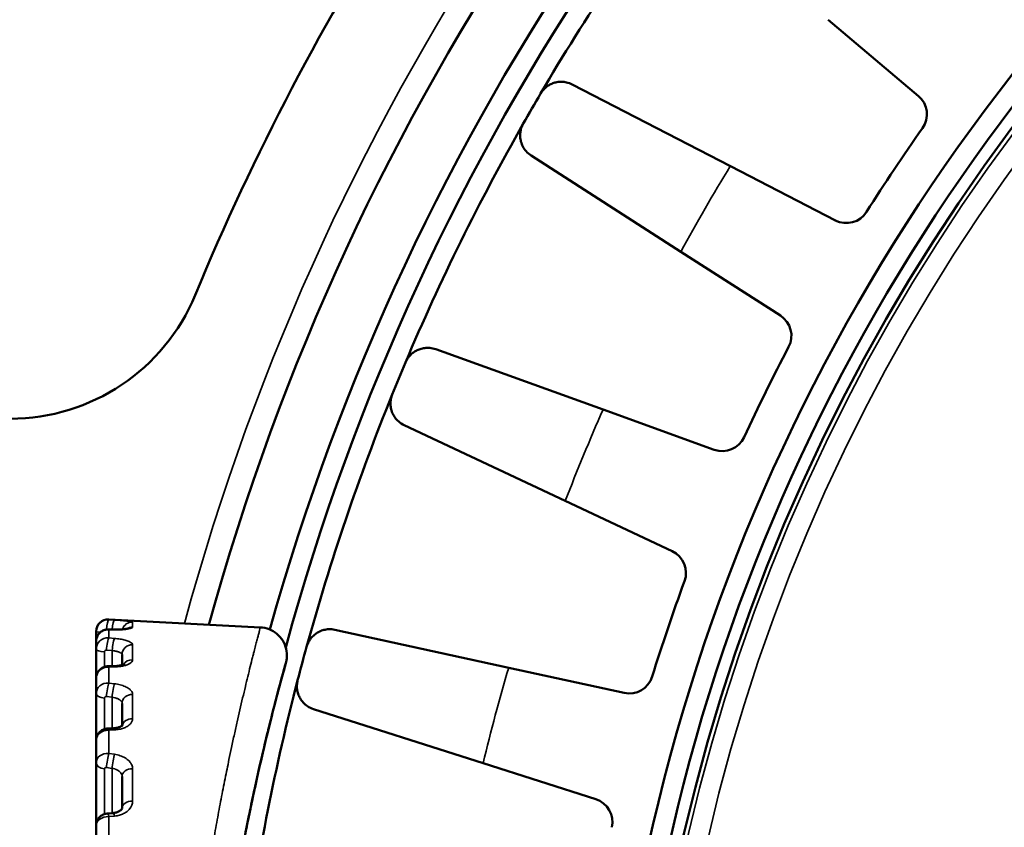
# Model space of a CAD drawing. Header units: millimetres. Extents: x 38 to 2514, y 38 to 1622.
# Tile 133 of 244: x 1012 to 1037, y 1341 to 1361. Entities that reach past the tile are written whole.
import ezdxf

# ---------------------------------------------------------------- set-up
doc = ezdxf.new("R2010")
doc.units = ezdxf.units.MM
doc.header["$LTSCALE"] = 7.692308
doc.layers.add('Visible (ISO)', color=7, linetype='Continuous', lineweight=50)
doc.layers.add('Visible Narrow (ISO)', color=7, linetype='Continuous', lineweight=35)

msp = doc.modelspace()

# ---------------------------------------------------------------- linework, layer by layer
at = {"layer": 'Visible (ISO)'}
for p, q in [((1032.225, 1360.951), (1034.482, 1359.044)), ((1029.781, 1357.293), (1025.829, 1359.333)), ((1028.545, 1355.153), (1024.802, 1357.555)), ((1032.406, 1355.937), (1029.781, 1357.293)), ((1028.545, 1355.153), (1031.032, 1353.557)), ((1026.599, 1351.207), (1022.415, 1352.714)), ((1029.379, 1350.206), (1026.599, 1351.207)), ((1025.654, 1348.924), (1021.629, 1350.817)), ((1025.654, 1348.924), (1028.327, 1347.667)), ((1018.032, 1345.766), (1014.241, 1345.964)), ((1013.925, 1345.665), (1013.925, 1345.658)), ((1013.925, 1345.414), (1013.925, 1345.658)), ((1014.233, 1345.714), (1014.376, 1345.712)), ((1024.24, 1344.758), (1019.894, 1345.706)), ((1013.925, 1345.414), (1013.925, 1345.217)), ((1013.925, 1344.495), (1013.925, 1345.217)), ((1014.575, 1344.824), (1014.575, 1345.088)), ((1014.223, 1344.795), (1014.366, 1344.798)), ((1014.575, 1344.797), (1014.575, 1344.797)), ((1027.126, 1344.128), (1024.24, 1344.758)), ((1013.925, 1344.495), (1013.925, 1344.11)), ((1013.925, 1342.942), (1013.925, 1344.11)), ((1014.575, 1343.307), (1014.575, 1343.867)), ((1023.6, 1342.372), (1019.363, 1343.723)), ((1014.214, 1343.239), (1014.357, 1343.247)), ((1013.925, 1342.942), (1013.925, 1342.385)), ((1013.925, 1340.823), (1013.925, 1342.385)), ((1023.6, 1342.372), (1026.415, 1341.474)), ((1014.575, 1341.245), (1014.575, 1342.039)), ((1014.205, 1341.113), (1014.348, 1341.126)), ((1013.925, 1340.823), (1013.925, 1340.119))]:
    msp.add_line(p, q, dxfattribs=at)
for radius in [48, 47.5, 47.194]:
    msp.add_circle((1074.615, 1329.981), radius, dxfattribs=at)
for centre, radius, start, end in [((1074.615, 1329.981), 60, 15.31951, 164.68049), ((1074.615, 1329.981), 58.5, 15.59778, 164.40221), ((1074.615, 1329.981), 58.5, 15.59778, 164.40221), ((1074.615, 1329.981), 58, 15.28095, 164.71908), ((1074.615, 1329.981), 63, 136.76978, 157.52049), ((1074.615, 1329.981), 57.5, 142.93018, 149.56982), ((1074.615, 1329.981), 57.5, 149.56982, 150.43018), ((1034.095, 1358.586), 0.6, 324.7802, 49.8093), ((1074.615, 1329.981), 57.5, 150.43018, 157.06982), ((1074.615, 1329.981), 49, 144.7802, 147.7198), ((1032.681, 1356.47), 0.6, 242.6907, 327.7198), ((1011.782, 1355.981), 5, 270, 337.5205), ((1030.708, 1353.052), 0.6, 332.2802, 57.3093), ((1074.615, 1329.981), 49, 152.2802, 155.2198), ((1074.615, 1329.981), 57.5, 157.06982, 157.93018), ((1074.615, 1329.981), 57.5, 157.93018, 164.56982), ((1029.582, 1350.77), 0.6, 250.1907, 335.2198), ((1028.072, 1347.124), 0.6, 339.7802, 64.8093), ((1074.615, 1329.981), 49, 159.7802, 162.7198), ((1014.225, 1345.665), 0.3, 87, 180), ((1074.615, 1329.981), 57.5, 164.56982, 165.43018), ((1027.254, 1344.714), 0.6, 257.6907, 342.7198), ((1074.615, 1329.981), 57.5, 165.43018, 172.06982), ((1026.233, 1340.902), 0.6, 347.2802, 72.3093)]:
    msp.add_arc(centre, radius, start, end, dxfattribs=at)
msp.add_ellipse((1014.825, 1341.245), major_axis=(-0.25, 0), ratio=0.717316, start_param=6.28307, end_param=6.283184, dxfattribs=at)
for points in [[(1025.036, 1359.104), (1025.053, 1359.132), (1025.1, 1359.198), (1025.164, 1359.259), (1025.247, 1359.319), (1025.34, 1359.364), (1025.444, 1359.393), (1025.559, 1359.404), (1025.685, 1359.391), (1025.78, 1359.358), (1025.829, 1359.333)], [(1024.802, 1357.555), (1024.751, 1357.588), (1024.668, 1357.663), (1024.589, 1357.782), (1024.543, 1357.904), (1024.523, 1358.023), (1024.529, 1358.14), (1024.55, 1358.242), (1024.586, 1358.323), (1024.604, 1358.356)], [(1021.659, 1352.383), (1021.672, 1352.414), (1021.71, 1352.485), (1021.765, 1352.554), (1021.84, 1352.625), (1021.926, 1352.681), (1022.025, 1352.724), (1022.138, 1352.749), (1022.265, 1352.753), (1022.363, 1352.733), (1022.415, 1352.714)], [(1021.629, 1350.817), (1021.574, 1350.843), (1021.482, 1350.907), (1021.388, 1351.015), (1021.326, 1351.129), (1021.292, 1351.244), (1021.282, 1351.362), (1021.29, 1351.466), (1021.315, 1351.55), (1021.329, 1351.586)], [(1019.188, 1345.28), (1019.197, 1345.311), (1019.225, 1345.387), (1019.271, 1345.462), (1019.336, 1345.542), (1019.414, 1345.609), (1019.507, 1345.665), (1019.615, 1345.705), (1019.741, 1345.725), (1019.841, 1345.718), (1019.894, 1345.706)], [(1018.645, 1344.792), (1018.613, 1344.674), (1018.545, 1344.432), (1018.451, 1344.075)], [(1019.363, 1343.723), (1019.305, 1343.742), (1019.205, 1343.793), (1019.098, 1343.887), (1019.022, 1343.992), (1018.973, 1344.102), (1018.947, 1344.217), (1018.942, 1344.321), (1018.955, 1344.409), (1018.964, 1344.446)], [(1018.259, 1343.323), (1018.145, 1342.866), (1018.013, 1342.311), (1017.876, 1341.675)]]:
    msp.add_open_spline(points, degree=3, dxfattribs=at)
for points, knots in [([(1014.376, 1345.712), (1014.425, 1345.711), (1014.473, 1345.711), (1014.559, 1345.714), (1014.598, 1345.717), (1014.644, 1345.722), (1014.657, 1345.724), (1014.678, 1345.727), (1014.686, 1345.728), (1014.698, 1345.731), (1014.702, 1345.732), (1014.706, 1345.733), (1014.706, 1345.733), (1014.706, 1345.733)], [0, 0, 0, 0, 0.01504848, 0.01504848, 0.02965584, 0.02965584, 0.03636227, 0.03636227, 0.04227014, 0.04227014, 0.04727327, 0.04727327, 0.0500311, 0.0500311, 0.0500311, 0.0500311]), ([(1018.032, 1345.766), (1018.107, 1345.762), (1018.183, 1345.745), (1018.322, 1345.69), (1018.387, 1345.651), (1018.502, 1345.556), (1018.551, 1345.498), (1018.63, 1345.372), (1018.659, 1345.301), (1018.693, 1345.157), (1018.699, 1345.081), (1018.691, 1344.988), (1018.689, 1344.97), (1018.684, 1344.938), (1018.681, 1344.925), (1018.677, 1344.907), (1018.676, 1344.903), (1018.674, 1344.897), (1018.674, 1344.895), (1018.673, 1344.892), (1018.673, 1344.891), (1018.672, 1344.888), (1018.672, 1344.887), (1018.671, 1344.885), (1018.671, 1344.884), (1018.671, 1344.882), (1018.67, 1344.882), (1018.67, 1344.88), (1018.67, 1344.88), (1018.67, 1344.879), (1018.669, 1344.878), (1018.669, 1344.876), (1018.668, 1344.873), (1018.663, 1344.857), (1018.657, 1344.834), (1018.618, 1344.695), (1018.56, 1344.486), (1018.47, 1344.145), (1018.461, 1344.111), (1018.451, 1344.075)], [0, 0, 0, 0, 0.0226216, 0.0226216, 0.0449148, 0.0449148, 0.0672198, 0.0672198, 0.0895244, 0.0895244, 0.1118289, 0.1118289, 0.1173347, 0.1173347, 0.1214642, 0.1214642, 0.1227383, 0.1227383, 0.1233569, 0.1233569, 0.1239214, 0.1239214, 0.124487, 0.124487, 0.1256194, 0.1256194, 0.1268927, 0.1268927, 0.1307096, 0.1307096, 0.1421518, 0.1421518, 0.1764787, 0.1764787, 0.2795121, 0.2795121, 0.5901171, 0.5901171, 0.6236647, 0.6236647, 0.6236647, 0.6236647]), ([(1013.925, 1345.414), (1013.925, 1345.446), (1013.93, 1345.478), (1013.951, 1345.539), (1013.966, 1345.568), (1014.004, 1345.619), (1014.028, 1345.642), (1014.08, 1345.678), (1014.11, 1345.693), (1014.17, 1345.711), (1014.202, 1345.715), (1014.233, 1345.714)], [0, 0, 0, 0, 0.00966147, 0.00966147, 0.01920112, 0.01920112, 0.02879076, 0.02879076, 0.0384095, 0.0384095, 0.04773192, 0.04773192, 0.04773192, 0.04773192]), ([(1013.925, 1344.495), (1013.925, 1344.527), (1013.93, 1344.559), (1013.95, 1344.618), (1013.965, 1344.647), (1014.003, 1344.698), (1014.026, 1344.72), (1014.079, 1344.757), (1014.108, 1344.772), (1014.166, 1344.79), (1014.195, 1344.794), (1014.223, 1344.795)], [0, 0, 0, 0, 0.00951887, 0.00951887, 0.0189433, 0.0189433, 0.0284935, 0.0284935, 0.03815353, 0.03815353, 0.04668505, 0.04668505, 0.04668505, 0.04668505]), ([(1014.366, 1344.798), (1014.407, 1344.798), (1014.446, 1344.801), (1014.515, 1344.81), (1014.546, 1344.816), (1014.592, 1344.829), (1014.609, 1344.835), (1014.623, 1344.842), (1014.625, 1344.843), (1014.627, 1344.844), (1014.628, 1344.845), (1014.628, 1344.845)], [0, 0, 0, 0, 0.01240577, 0.01240577, 0.02426235, 0.02426235, 0.03491482, 0.03491482, 0.03913129, 0.03913129, 0.04151965, 0.04151965, 0.04151965, 0.04151965]), ([(1018.669, 1344.877), (1018.662, 1344.852), (1018.664, 1344.859), (1018.633, 1344.749), (1018.61, 1344.664), (1018.486, 1344.21), (1018.322, 1343.6), (1018.036, 1342.398), (1017.941, 1341.981), (1017.811, 1341.371), (1017.778, 1341.214), (1017.734, 1341), (1017.723, 1340.945), (1017.602, 1340.342), (1017.49, 1339.743), (1017.356, 1338.946), (1017.33, 1338.786), (1017.295, 1338.562), (1017.285, 1338.501), (1017.274, 1338.428), (1017.272, 1338.416), (1017.27, 1338.404), (1017.27, 1338.403), (1017.27, 1338.401), (1017.27, 1338.401), (1017.27, 1338.4), (1017.27, 1338.4), (1017.27, 1338.4), (1017.27, 1338.4), (1017.27, 1338.4)], [0, 0, 0, 0, 0.170724, 0.170724, 0.339258, 0.339258, 0.836169, 0.836169, 1.057836, 1.057836, 1.131554, 1.131554, 1.15612, 1.15612, 1.402577, 1.402577, 1.463371, 1.463371, 1.486165, 1.486165, 1.490439, 1.490439, 1.490823, 1.490823, 1.491015, 1.491015, 1.491063, 1.491063, 1.491077, 1.491077, 1.491077, 1.491077]), ([(1018.451, 1344.075), (1018.45, 1344.069), (1018.394, 1343.859), (1018.329, 1343.604), (1018.262, 1343.335), (1018.259, 1343.323)], [0.69829087, 0.69829087, 0.69829087, 0.69829087, 0.7, 0.75, 0.75245648, 0.75245648, 0.75245648, 0.75245648]), ([(1014.357, 1343.247), (1014.391, 1343.248), (1014.424, 1343.253), (1014.482, 1343.265), (1014.508, 1343.274), (1014.548, 1343.29), (1014.563, 1343.298), (1014.581, 1343.311), (1014.585, 1343.315), (1014.587, 1343.316), (1014.587, 1343.317), (1014.587, 1343.317)], [0, 0, 0, 0, 0.01057944, 0.01057944, 0.02069467, 0.02069467, 0.0300603, 0.0300603, 0.03846532, 0.03846532, 0.04009136, 0.04009136, 0.04009136, 0.04009136]), ([(1013.925, 1342.942), (1013.925, 1342.973), (1013.93, 1343.004), (1013.95, 1343.062), (1013.964, 1343.09), (1014.001, 1343.14), (1014.024, 1343.162), (1014.075, 1343.199), (1014.105, 1343.214), (1014.161, 1343.232), (1014.187, 1343.237), (1014.214, 1343.239)], [0, 0, 0, 0, 0.009265, 0.009265, 0.01846994, 0.01846994, 0.02789118, 0.02789118, 0.03755862, 0.03755862, 0.04551657, 0.04551657, 0.04551657, 0.04551657]), ([(1017.876, 1341.675), (1017.812, 1341.381), (1017.689, 1340.789), (1017.494, 1339.771), (1017.345, 1338.891), (1017.27, 1338.4)], [0.8501039, 0.8501039, 0.8501039, 0.8501039, 0.9, 0.95, 1, 1, 1, 1]), ([(1013.925, 1340.823), (1013.925, 1340.852), (1013.93, 1340.882), (1013.949, 1340.938), (1013.963, 1340.965), (1013.998, 1341.014), (1014.02, 1341.035), (1014.071, 1341.072), (1014.1, 1341.087), (1014.154, 1341.106), (1014.18, 1341.111), (1014.205, 1341.113)], [0, 0, 0, 0, 0.00893793, 0.00893793, 0.01783604, 0.01783604, 0.02701702, 0.02701702, 0.03662463, 0.03662463, 0.04428111, 0.04428111, 0.04428111, 0.04428111]), ([(1014.348, 1341.126), (1014.379, 1341.129), (1014.409, 1341.135), (1014.461, 1341.15), (1014.484, 1341.16), (1014.522, 1341.181), (1014.537, 1341.192), (1014.558, 1341.212), (1014.565, 1341.221), (1014.573, 1341.235), (1014.574, 1341.239), (1014.575, 1341.243), (1014.575, 1341.244), (1014.575, 1341.245)], [0, 0, 0, 0, 0.00952577, 0.00952577, 0.01874152, 0.01874152, 0.02778274, 0.02778274, 0.0369047, 0.0369047, 0.04740898, 0.04740898, 0.05213939, 0.05213939, 0.05213939, 0.05213939])]:
    msp.add_open_spline(points, degree=3, knots=knots, dxfattribs=at)
at = {"layer": 'Visible Narrow (ISO)'}
for p, q in [((1014.241, 1345.964), (1014.241, 1345.957)), ((1014.241, 1345.957), (1014.384, 1345.949)), ((1014.838, 1345.771), (1014.838, 1345.897)), ((1014.241, 1345.71), (1014.241, 1345.505)), ((1014.384, 1345.707), (1014.241, 1345.71)), ((1014.241, 1345.505), (1014.384, 1345.492)), ((1014.838, 1344.955), (1014.838, 1345.328)), ((1014.132, 1344.779), (1014.132, 1345.153)), ((1014.184, 1345.199), (1014.327, 1345.186)), ((1014.327, 1344.797), (1014.327, 1345.186)), ((1014.384, 1344.779), (1014.241, 1344.776)), ((1014.241, 1344.776), (1014.241, 1344.375)), ((1014.241, 1344.375), (1014.384, 1344.357)), ((1014.184, 1344.039), (1014.327, 1344.021)), ((1014.327, 1343.245), (1014.327, 1344.021)), ((1014.838, 1343.485), (1014.838, 1344.088)), ((1014.132, 1343.223), (1014.132, 1343.998)), ((1014.384, 1343.204), (1014.241, 1343.195)), ((1014.241, 1343.195), (1014.241, 1342.616)), ((1014.241, 1342.616), (1014.384, 1342.594)), ((1014.132, 1341.098), (1014.132, 1342.231)), ((1014.184, 1342.264), (1014.327, 1342.243)), ((1014.327, 1341.125), (1014.327, 1342.243)), ((1014.838, 1341.424), (1014.838, 1342.231)), ((1014.384, 1341.05), (1014.241, 1341.037)), ((1014.241, 1341.037), (1014.241, 1340.305))]:
    msp.add_line(p, q, dxfattribs=at)
for radius in [47.194, 47.085, 46.585]:
    msp.add_circle((1074.615, 1329.981), radius, dxfattribs=at)
for radius, start, end in [(60.6, 15.19565, 164.80435), (52.498, 148.6517, 151.3483), (52.498, 156.1517, 158.8483), (52.498, 163.6517, 166.3483)]:
    msp.add_arc((1074.615, 1329.981), radius, start, end, dxfattribs=at)
for centre, major_axis, ratio, start_param, end_param in [((1014.225, 1345.657), (0.261, -0.148), 0.998933, 2.034502, 3.657663), ((1014.228, 1345.707), (0.014, 0.25), 0.17079, 0.03126, 1.563208), ((1014.371, 1345.699), (0.014, 0.25), 0.170774, 0.032875, 1.526676), ((1014.825, 1345.648), (-0.25, 0), 0.997763, 4.660029, 6.007759), ((1014.825, 1345.524), (-0.25, 0), 0.989859, 4.66003, 5.317502), ((1014.225, 1345.415), (0.296, 0.05), 0.983693, 1.353219, 2.976384), ((1014.175, 1345.658), (-0.25, 0), 0.050593, 0, 0.98437), ((1014.225, 1345.215), (-0.298, 0.036), 0.969803, 4.777263, 6.400424), ((1014.228, 1345.263), (0.023, 0.249), 0.155239, 0.24295, 1.842282), ((1014.228, 1345.465), (0.005, 0.25), 0.178876, 6.10188, 6.283185), ((1014.371, 1345.249), (0.023, 0.249), 0.155166, 0.244559, 1.842323), ((1014.371, 1345.462), (0.005, 0.25), 0.178917, 6.103497, 6.283212), ((1014.825, 1345.648), (-0.25, 0), 0.997763, 6.030672, 6.030754), ((1014.825, 1345.524), (-0.25, 0), 0.989859, 5.384635, 5.384706), ((1014.825, 1345.088), (-0.25, 0), 0.962059, 4.660029, 6.283185), ((1014.175, 1345.217), (-0.25, 0), 0.257133, 0, 1.396263), ((1014.182, 1345.151), (-0.0452, 0.0226), 0.94702, 5.101788, 6.724709), ((1014.225, 1344.498), (0.299, 0.024), 0.925842, 1.444585, 3.06775), ((1014.228, 1344.545), (-0.004, 0.25), 0.179145, 5.88899, 6.283185), ((1014.371, 1344.548), (-0.004, 0.25), 0.179242, 5.890603, 6.283214), ((1014.825, 1344.721), (-0.25, 0), 0.938694, 5.939927, 5.940142), ((1014.825, 1344.721), (-0.25, 0), 0.938694, 4.660029, 5.776056), ((1014.225, 1344.106), (-0.299, 0.02), 0.898616, 4.720966, 6.344128), ((1014.228, 1344.15), (-0.031, -0.248), 0.132903, 3.594971, 5.194302), ((1014.371, 1344.133), (-0.031, -0.248), 0.132777, 3.596571, 5.194335), ((1014.175, 1344.11), (-0.25, 0), 0.452435, 0, 1.396263), ((1014.182, 1343.995), (-0.0479, 0.0164), 0.869445, 4.949455, 6.572384), ((1014.825, 1343.867), (-0.25, 0), 0.884309, 4.660029, 6.283185), ((1014.825, 1343.273), (-0.25, 0), 0.846503, 4.660029, 6.111777), ((1014.225, 1342.947), (0.3, 0.016), 0.827532, 1.474082, 3.097247), ((1014.228, 1342.989), (-0.014, 0.25), 0.171585, 5.676383, 6.283185), ((1014.371, 1342.997), (-0.014, 0.25), 0.171733, 5.67799, 6.283211), ((1014.225, 1342.38), (-0.3, 0.015), 0.788168, 4.698242, 6.321403), ((1014.228, 1342.419), (-0.037, -0.247), 0.104759, 3.803977, 5.403309), ((1014.371, 1342.397), (-0.037, -0.247), 0.104585, 3.805566, 5.403331), ((1014.175, 1342.385), (-0.25, 0), 0.627963, 0, 1.396263), ((1014.182, 1342.225), (-0.049, 0.0129), 0.757127, 4.856903, 6.479832), ((1014.825, 1342.039), (-0.25, 0), 0.767911, 4.660029, 6.283185), ((1014.825, 1341.245), (-0.25, 0), 0.717316, 4.660029, 6.283071), ((1014.228, 1340.865), (-0.022, 0.249), 0.156525, 5.464619, 6.283185), ((1014.371, 1340.877), (-0.022, 0.249), 0.156718, 5.466217, 6.283206), ((1014.825, 1341.376), (-0.25, 0), 0.847962, 1.133407, 1.133555), ((1014.225, 1340.829), (0.3, 0.013), 0.693054, 1.489538, 3.112703)]:
    msp.add_ellipse(centre, major_axis=major_axis, ratio=ratio, start_param=start_param, end_param=end_param, dxfattribs=at)
for points, knots in [([(1014.384, 1345.949), (1014.435, 1345.946), (1014.482, 1345.943), (1014.572, 1345.936), (1014.613, 1345.933), (1014.688, 1345.926), (1014.721, 1345.923), (1014.772, 1345.917), (1014.791, 1345.914), (1014.809, 1345.91), (1014.812, 1345.909), (1014.83, 1345.905), (1014.838, 1345.901), (1014.838, 1345.897)], [0.0000004, 0.0000004, 0.0000004, 0.0000004, 0.2, 0.2, 0.4, 0.4, 0.6, 0.6, 0.7610055, 0.7610055, 0.8, 0.8, 1, 1, 1, 1]), ([(1014.838, 1345.771), (1014.838, 1345.764), (1014.832, 1345.758), (1014.821, 1345.752), (1014.811, 1345.747), (1014.797, 1345.742), (1014.78, 1345.737), (1014.777, 1345.736), (1014.774, 1345.735), (1014.771, 1345.735), (1014.75, 1345.729), (1014.725, 1345.725), (1014.698, 1345.721), (1014.671, 1345.718), (1014.642, 1345.715), (1014.612, 1345.713), (1014.581, 1345.71), (1014.548, 1345.709), (1014.51, 1345.708), (1014.472, 1345.707), (1014.43, 1345.706), (1014.384, 1345.707)], [0.0000001, 0.0000001, 0.0000001, 0.0000001, 0.1666667, 0.1666667, 0.1666667, 0.3067135, 0.3067135, 0.3067135, 0.3333333, 0.3333333, 0.3333333, 0.5, 0.5, 0.5, 0.6666667, 0.6666667, 0.6666667, 0.8333333, 0.8333333, 0.8333333, 1, 1, 1, 1]), ([(1018.032, 1345.766), (1018.032, 1345.766), (1018.032, 1345.765), (1018.031, 1345.764), (1018.031, 1345.762), (1018.03, 1345.758), (1018.028, 1345.751), (1018.025, 1345.74), (1018.02, 1345.723), (1018.014, 1345.699), (1018.008, 1345.676), (1018, 1345.646), (1017.991, 1345.611), (1017.984, 1345.584), (1017.975, 1345.553), (1017.967, 1345.519), (1017.958, 1345.485), (1017.948, 1345.448), (1017.937, 1345.407), (1017.927, 1345.366), (1017.915, 1345.322), (1017.903, 1345.274), (1017.89, 1345.227), (1017.877, 1345.176), (1017.864, 1345.122), (1017.855, 1345.087), (1017.846, 1345.052), (1017.836, 1345.015), (1017.818, 1344.943), (1017.799, 1344.867), (1017.779, 1344.787), (1017.759, 1344.707), (1017.738, 1344.623), (1017.717, 1344.536), (1017.697, 1344.455), (1017.677, 1344.372), (1017.656, 1344.287), (1017.634, 1344.194), (1017.612, 1344.1), (1017.589, 1344.002), (1017.566, 1343.904), (1017.542, 1343.804), (1017.519, 1343.702), (1017.497, 1343.606), (1017.474, 1343.508), (1017.452, 1343.409), (1017.429, 1343.305), (1017.405, 1343.2), (1017.382, 1343.094), (1017.358, 1342.984), (1017.334, 1342.874), (1017.311, 1342.763), (1017.289, 1342.663), (1017.268, 1342.563), (1017.247, 1342.463), (1017.231, 1342.383), (1017.214, 1342.303), (1017.198, 1342.222), (1017.182, 1342.143), (1017.166, 1342.064), (1017.15, 1341.985), (1017.133, 1341.902), (1017.117, 1341.818), (1017.1, 1341.733), (1017.083, 1341.649), (1017.067, 1341.563), (1017.05, 1341.476), (1017.034, 1341.39), (1017.017, 1341.302), (1017, 1341.212), (1016.985, 1341.128), (1016.969, 1341.042), (1016.953, 1340.954), (1016.937, 1340.868), (1016.921, 1340.779), (1016.905, 1340.688), (1016.889, 1340.598), (1016.873, 1340.507), (1016.857, 1340.412), (1016.852, 1340.388), (1016.848, 1340.364), (1016.844, 1340.34), (1016.821, 1340.206), (1016.798, 1340.067), (1016.774, 1339.923), (1016.75, 1339.78), (1016.726, 1339.631), (1016.702, 1339.477), (1016.678, 1339.325), (1016.654, 1339.167), (1016.63, 1339.005), (1016.625, 1338.97), (1016.62, 1338.935), (1016.614, 1338.899)], [0.7398086, 0.7398086, 0.7398086, 0.7398086, 0.7431871, 0.7431871, 0.7431871, 0.75, 0.75, 0.75, 0.7613202, 0.7613202, 0.7613202, 0.7726779, 0.7726779, 0.7726779, 0.78125, 0.78125, 0.78125, 0.7897935, 0.7897935, 0.7897935, 0.7983603, 0.7983603, 0.7983603, 0.8069654, 0.8069654, 0.8069654, 0.8125, 0.8125, 0.8125, 0.8231978, 0.8231978, 0.8231978, 0.8339043, 0.8339043, 0.8339043, 0.84375, 0.84375, 0.84375, 0.8543204, 0.8543204, 0.8543204, 0.8649768, 0.8649768, 0.8649768, 0.875, 0.875, 0.875, 0.8855697, 0.8855697, 0.8855697, 0.8964723, 0.8964723, 0.8964723, 0.90625, 0.90625, 0.90625, 0.9140625, 0.9140625, 0.9140625, 0.921682, 0.921682, 0.921682, 0.929591, 0.929591, 0.929591, 0.9375, 0.9375, 0.9375, 0.9453125, 0.9453125, 0.9453125, 0.9526448, 0.9526448, 0.9526448, 0.9598803, 0.9598803, 0.9598803, 0.9669524, 0.9669524, 0.9669524, 0.96875, 0.96875, 0.96875, 0.978583, 0.978583, 0.978583, 0.988309, 0.988309, 0.988309, 0.9979292, 0.9979292, 0.9979292, 1, 1, 1, 1]), ([(1014.384, 1345.492), (1014.435, 1345.487), (1014.482, 1345.481), (1014.572, 1345.466), (1014.613, 1345.457), (1014.688, 1345.437), (1014.721, 1345.425), (1014.772, 1345.403), (1014.791, 1345.392), (1014.809, 1345.377), (1014.812, 1345.375), (1014.83, 1345.358), (1014.838, 1345.343), (1014.838, 1345.328)], [0.0000004, 0.0000004, 0.0000004, 0.0000004, 0.2, 0.2, 0.4, 0.4, 0.6, 0.6, 0.7606637, 0.7606637, 0.8, 0.8, 1, 1, 1, 1]), ([(1014.327, 1345.186), (1014.348, 1345.183), (1014.369, 1345.18), (1014.395, 1345.175), (1014.4, 1345.174), (1014.419, 1345.17), (1014.433, 1345.167), (1014.455, 1345.162), (1014.464, 1345.159), (1014.483, 1345.153), (1014.493, 1345.15), (1014.511, 1345.143), (1014.519, 1345.14), (1014.534, 1345.133), (1014.54, 1345.129), (1014.552, 1345.122), (1014.557, 1345.118), (1014.562, 1345.114), (1014.562, 1345.113), (1014.567, 1345.108), (1014.571, 1345.103), (1014.574, 1345.095), (1014.575, 1345.091), (1014.575, 1345.088)], [0.0000002, 0.0000002, 0.0000002, 0.0000002, 0.1566324, 0.1566324, 0.2, 0.2, 0.314716, 0.314716, 0.4, 0.4, 0.5, 0.5, 0.6, 0.6, 0.6942539, 0.6942539, 0.789159, 0.789159, 0.8, 0.8, 0.9143483, 0.9143483, 1, 1, 1, 1]), ([(1014.838, 1344.955), (1014.838, 1344.938), (1014.832, 1344.923), (1014.821, 1344.907), (1014.811, 1344.894), (1014.797, 1344.882), (1014.78, 1344.87), (1014.777, 1344.868), (1014.774, 1344.866), (1014.771, 1344.864), (1014.75, 1344.851), (1014.725, 1344.839), (1014.698, 1344.829), (1014.671, 1344.82), (1014.642, 1344.811), (1014.612, 1344.804), (1014.581, 1344.797), (1014.548, 1344.792), (1014.51, 1344.787), (1014.472, 1344.783), (1014.43, 1344.78), (1014.384, 1344.779)], [0.0000001, 0.0000001, 0.0000001, 0.0000001, 0.1666667, 0.1666667, 0.1666667, 0.3067135, 0.3067135, 0.3067135, 0.3333333, 0.3333333, 0.3333333, 0.5, 0.5, 0.5, 0.6666667, 0.6666667, 0.6666667, 0.8333333, 0.8333333, 0.8333333, 1, 1, 1, 1]), ([(1014.384, 1344.357), (1014.435, 1344.351), (1014.482, 1344.342), (1014.572, 1344.318), (1014.613, 1344.304), (1014.688, 1344.271), (1014.721, 1344.252), (1014.772, 1344.214), (1014.791, 1344.196), (1014.809, 1344.172), (1014.812, 1344.167), (1014.83, 1344.138), (1014.838, 1344.114), (1014.838, 1344.088)], [0.0000004, 0.0000004, 0.0000004, 0.0000004, 0.2, 0.2, 0.4, 0.4, 0.6, 0.6, 0.7610069, 0.7610069, 0.8, 0.8, 1, 1, 1, 1]), ([(1014.327, 1344.021), (1014.348, 1344.018), (1014.369, 1344.013), (1014.395, 1344.007), (1014.4, 1344.005), (1014.419, 1344), (1014.433, 1343.995), (1014.455, 1343.987), (1014.464, 1343.983), (1014.483, 1343.974), (1014.493, 1343.969), (1014.511, 1343.958), (1014.519, 1343.953), (1014.534, 1343.941), (1014.54, 1343.935), (1014.552, 1343.923), (1014.557, 1343.917), (1014.562, 1343.91), (1014.562, 1343.909), (1014.567, 1343.901), (1014.571, 1343.893), (1014.574, 1343.879), (1014.575, 1343.873), (1014.575, 1343.867)], [0.0000002, 0.0000002, 0.0000002, 0.0000002, 0.1566412, 0.1566412, 0.2, 0.2, 0.3152143, 0.3152143, 0.4, 0.4, 0.5, 0.5, 0.6, 0.6, 0.6945974, 0.6945974, 0.7898737, 0.7898737, 0.8, 0.8, 0.9145153, 0.9145153, 1, 1, 1, 1]), ([(1014.838, 1343.485), (1014.838, 1343.459), (1014.832, 1343.434), (1014.821, 1343.41), (1014.811, 1343.39), (1014.797, 1343.371), (1014.78, 1343.353), (1014.777, 1343.349), (1014.774, 1343.346), (1014.771, 1343.343), (1014.75, 1343.322), (1014.725, 1343.304), (1014.698, 1343.289), (1014.671, 1343.273), (1014.642, 1343.26), (1014.612, 1343.248), (1014.581, 1343.237), (1014.548, 1343.228), (1014.51, 1343.22), (1014.472, 1343.212), (1014.43, 1343.206), (1014.384, 1343.204)], [0.0000001, 0.0000001, 0.0000001, 0.0000001, 0.1666667, 0.1666667, 0.1666667, 0.3067135, 0.3067135, 0.3067135, 0.3333333, 0.3333333, 0.3333333, 0.5, 0.5, 0.5, 0.6666667, 0.6666667, 0.6666667, 0.8333333, 0.8333333, 0.8333333, 1, 1, 1, 1]), ([(1014.384, 1342.594), (1014.435, 1342.587), (1014.482, 1342.575), (1014.572, 1342.544), (1014.613, 1342.525), (1014.688, 1342.481), (1014.721, 1342.456), (1014.772, 1342.404), (1014.791, 1342.379), (1014.809, 1342.346), (1014.812, 1342.34), (1014.83, 1342.301), (1014.838, 1342.267), (1014.838, 1342.231)], [0.0000004, 0.0000004, 0.0000004, 0.0000004, 0.2, 0.2, 0.4, 0.4, 0.6, 0.6, 0.7610103, 0.7610103, 0.8, 0.8, 1, 1, 1, 1]), ([(1014.327, 1342.243), (1014.348, 1342.239), (1014.369, 1342.234), (1014.395, 1342.225), (1014.4, 1342.224), (1014.419, 1342.216), (1014.433, 1342.211), (1014.455, 1342.2), (1014.464, 1342.195), (1014.483, 1342.183), (1014.493, 1342.176), (1014.511, 1342.162), (1014.519, 1342.155), (1014.534, 1342.139), (1014.54, 1342.132), (1014.552, 1342.115), (1014.557, 1342.107), (1014.562, 1342.097), (1014.562, 1342.096), (1014.567, 1342.085), (1014.571, 1342.074), (1014.574, 1342.055), (1014.575, 1342.047), (1014.575, 1342.039)], [0.0000002, 0.0000002, 0.0000002, 0.0000002, 0.1566373, 0.1566373, 0.2, 0.2, 0.3152107, 0.3152107, 0.4, 0.4, 0.5, 0.5, 0.6, 0.6, 0.6946001, 0.6946001, 0.7898794, 0.7898794, 0.8, 0.8, 0.9145156, 0.9145156, 1, 1, 1, 1]), ([(1014.838, 1341.424), (1014.838, 1341.39), (1014.832, 1341.358), (1014.821, 1341.327), (1014.811, 1341.3), (1014.797, 1341.275), (1014.78, 1341.251), (1014.777, 1341.247), (1014.774, 1341.242), (1014.771, 1341.238), (1014.75, 1341.211), (1014.725, 1341.187), (1014.698, 1341.166), (1014.671, 1341.145), (1014.642, 1341.128), (1014.612, 1341.113), (1014.581, 1341.097), (1014.548, 1341.084), (1014.51, 1341.074), (1014.472, 1341.063), (1014.43, 1341.055), (1014.384, 1341.05)], [0.0000001, 0.0000001, 0.0000001, 0.0000001, 0.1666667, 0.1666667, 0.1666667, 0.3067135, 0.3067135, 0.3067135, 0.3333333, 0.3333333, 0.3333333, 0.5, 0.5, 0.5, 0.6666667, 0.6666667, 0.6666667, 0.8333333, 0.8333333, 0.8333333, 1, 1, 1, 1])]:
    msp.add_open_spline(points, degree=3, knots=knots, dxfattribs=at)

doc.saveas('drawing.dxf')
